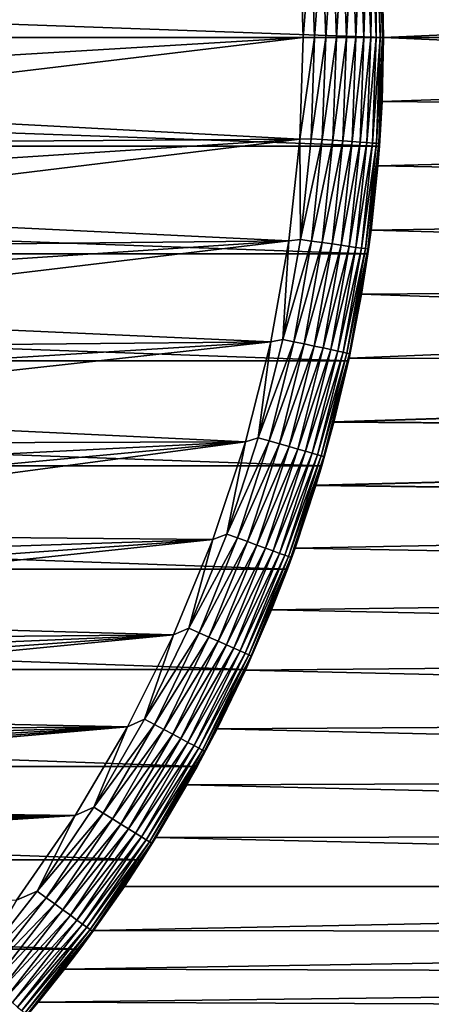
# Model space of a CAD drawing. Header units: metres. Extents: x -28 to 204, y -40 to 40.
# Tile 18 of 42: x 21.69 to 29.4, y -18.11 to 0.33. Entities that reach past the tile are written whole.
import ezdxf

# ---------------------------------------------------------------- set-up
doc = ezdxf.new("R2010")
doc.units = ezdxf.units.M
doc.layers.add('solid_SIPHO_KOMPL_SW0001', color=7, linetype='CONTINUOUS')

msp = doc.modelspace()

# ---------------------------------------------------------------- linework, layer by layer
at = {"layer": 'solid_SIPHO_KOMPL_SW0001'}
for points in [[(-28.5, 0), (-28.427114, 2.035692), (28.5, 0)], [(-28.427114, 2.035692), (28.427114, 2.035692), (28.5, 0)], [(28.415344, 1.986995, 154.71347), (28.484732, 0, 154.71347), (28.427385, 2.033167, 154.5)], [(28.5, 0, 78), (28.5, 0), (28.427114, 2.035692)], [(28.474583, 1.20338, 78.035919), (28.5, 0, 78), (28.427114, 2.035692)], [(28.474571, 1.203647, 117.964058), (28.427385, 2.033167, 154.5), (28.5, 0, 154.5)], [(28.484732, 0, 154.71347), (28.5, 0, 154.5), (28.427385, 2.033167, 154.5)], [(15.986055, 0.663611, 156), (16, 0, 156), (26.932886, 1.907352, 156)], [(16, 0, 156), (27, 0, 156), (26.932886, 1.907352, 156)], [(27.145277, 1.898183, 155.985001), (26.932886, 1.907352, 156), (27, 0, 156)], [(27.145277, 1.898183, 155.985001), (27, 0, 156), (27.211563, 0, 155.985001)], [(27.354158, 1.912789, 155.939728), (27.145277, 1.898183, 155.985001), (27.211563, 0, 155.985001)], [(27.354158, 1.912789, 155.939728), (27.211563, 0, 155.985001), (27.420954, 0, 155.939728)], [(27.554474, 1.926796, 155.865067), (27.354158, 1.912789, 155.939728), (27.420954, 0, 155.939728)], [(27.554474, 1.926796, 155.865067), (27.420954, 0, 155.939728), (27.621758, 0, 155.865067)], [(27.742136, 1.939919, 155.762573), (27.554474, 1.926796, 155.865067), (27.621758, 0, 155.865067)], [(27.742136, 1.939919, 155.762573), (27.621758, 0, 155.865067), (27.809879, 0, 155.762573)], [(27.913321, 1.95189, 155.634323), (27.742136, 1.939919, 155.762573), (27.809879, 0, 155.762573)], [(27.913321, 1.95189, 155.634323), (27.809879, 0, 155.762573), (27.981482, 0, 155.634323)], [(28.064533, 1.962463, 155.482941), (27.913321, 1.95189, 155.634323), (27.981482, 0, 155.634323)], [(28.064533, 1.962463, 155.482941), (27.981482, 0, 155.634323), (28.133062, 0, 155.482941)], [(28.19269, 1.971425, 155.311508), (28.064533, 1.962463, 155.482941), (28.133062, 0, 155.482941)], [(28.19269, 1.971425, 155.311508), (28.133062, 0, 155.482941), (28.261532, 0, 155.311508)], [(28.295176, 1.978591, 155.123505), (28.19269, 1.971425, 155.311508), (28.261532, 0, 155.311508)], [(28.295176, 1.978591, 155.123505), (28.261532, 0, 155.311508), (28.364269, 0, 155.123505)], [(28.369904, 1.983817, 154.922806), (28.295176, 1.978591, 155.123505), (28.364269, 0, 155.123505)], [(28.369904, 1.983817, 154.922806), (28.364269, 0, 155.123505), (28.439178, 0, 154.922806)], [(28.415344, 1.986995, 154.71347), (28.369904, 1.983817, 154.922806), (28.439178, 0, 154.922806)], [(28.415344, 1.986995, 154.71347), (28.439178, 0, 154.922806), (28.484732, 0, 154.71347)], [(63.5, 1.533544, 117.941017), (28.474571, 1.203647, 117.964058), (28.5, 0, 118)], [(63.5, 0, 78), (28.474583, 1.20338, 78.035919), (63.5, 1.533544, 78.058983)], [(63.5, 1.533544, 117.941017), (28.5, 0, 118), (63.5, 0, 118)], [(28.5, 0, 118), (28.474571, 1.203647, 117.964058), (28.5, 0, 154.5)], [(63.5, 0, 78), (28.5, 0, 78), (28.474583, 1.20338, 78.035919)], [(28.427114, -2.035692), (-28.5, 0), (28.5, 0)], [(28.427114, -2.035692), (-28.427114, -2.035692), (-28.5, 0)], [(15.945068, -1.323532, 156), (26.932886, -1.907352, 156), (27, 0, 156)], [(15.986055, -0.663611, 156), (15.945068, -1.323532, 156), (27, 0, 156)], [(16, 0, 156), (15.986055, -0.663611, 156), (27, 0, 156)], [(27.211563, 0, 155.985001), (27, 0, 156), (26.932886, -1.907352, 156)], [(28.415344, -1.986995, 154.71347), (28.427385, -2.033167, 154.5), (28.5, 0, 154.5)], [(28.415344, -1.986995, 154.71347), (28.5, 0, 154.5), (28.484732, 0, 154.71347)], [(28.474586, -1.203287, 78.035912), (28.427114, -2.035692), (28.5, 0)], [(28.427385, -2.033167, 154.5), (28.5, 0, 118), (28.5, 0, 154.5)], [(28.474567, -1.203731, 117.96405), (28.5, 0, 118), (28.427385, -2.033167, 154.5)], [(63.5, 0, 118), (28.5, 0, 118), (28.474567, -1.203731, 117.96405)], [(63.5, -1.533544, 117.941017), (63.5, 0, 118), (28.474567, -1.203731, 117.96405)], [(28.474586, -1.203287, 78.035912), (28.5, 0), (28.5, 0, 78)], [(63.5, -1.533544, 78.058983), (28.474586, -1.203287, 78.035912), (28.5, 0, 78)], [(63.5, -1.533544, 78.058983), (28.5, 0, 78), (63.5, 0, 78)], [(27.145277, -1.898183, 155.985001), (27.211563, 0, 155.985001), (26.932886, -1.907352, 156)], [(27.420954, 0, 155.939728), (27.211563, 0, 155.985001), (27.145277, -1.898183, 155.985001)], [(27.354158, -1.912789, 155.939728), (27.420954, 0, 155.939728), (27.145277, -1.898183, 155.985001)], [(27.621758, 0, 155.865067), (27.420954, 0, 155.939728), (27.354158, -1.912789, 155.939728)], [(27.554474, -1.926796, 155.865067), (27.621758, 0, 155.865067), (27.354158, -1.912789, 155.939728)], [(27.809879, 0, 155.762573), (27.621758, 0, 155.865067), (27.554474, -1.926796, 155.865067)], [(27.742136, -1.939919, 155.762573), (27.809879, 0, 155.762573), (27.554474, -1.926796, 155.865067)], [(27.981482, 0, 155.634323), (27.809879, 0, 155.762573), (27.742136, -1.939919, 155.762573)], [(27.913321, -1.95189, 155.634323), (27.981482, 0, 155.634323), (27.742136, -1.939919, 155.762573)], [(28.133062, 0, 155.482941), (27.981482, 0, 155.634323), (27.913321, -1.95189, 155.634323)], [(28.064533, -1.962463, 155.482941), (28.133062, 0, 155.482941), (27.913321, -1.95189, 155.634323)], [(28.261532, 0, 155.311508), (28.133062, 0, 155.482941), (28.064533, -1.962463, 155.482941)], [(28.19269, -1.971425, 155.311508), (28.261532, 0, 155.311508), (28.064533, -1.962463, 155.482941)], [(28.364269, 0, 155.123505), (28.261532, 0, 155.311508), (28.19269, -1.971425, 155.311508)], [(28.295176, -1.978591, 155.123505), (28.364269, 0, 155.123505), (28.19269, -1.971425, 155.311508)], [(28.439178, 0, 154.922806), (28.364269, 0, 155.123505), (28.295176, -1.978591, 155.123505)], [(28.369904, -1.983817, 154.922806), (28.439178, 0, 154.922806), (28.295176, -1.978591, 155.123505)], [(28.484732, 0, 154.71347), (28.439178, 0, 154.922806), (28.369904, -1.983817, 154.922806)], [(28.415344, -1.986995, 154.71347), (28.484732, 0, 154.71347), (28.369904, -1.983817, 154.922806)], [(28.398073, -2.408209, 117.854431), (28.474567, -1.203731, 117.96405), (28.427385, -2.033167, 154.5)], [(63.5, -1.533544, 117.941017), (28.474567, -1.203731, 117.96405), (28.398073, -2.408209, 117.854431)], [(28.474586, -1.203287, 78.035912), (28.398138, -2.407444, 78.145477), (28.427114, -2.035692)], [(63.5, -1.533544, 78.058983), (28.398138, -2.407444, 78.145477), (28.474586, -1.203287, 78.035912)], [(15.945068, -1.323532, 156), (15.877038, -1.979763, 156), (26.932886, -1.907352, 156)], [(63.5, -1.533544, 117.941017), (28.398073, -2.408209, 117.854431), (63.5, -3.052656, 117.765617)], [(63.5, -3.052656, 78.234383), (28.398138, -2.407444, 78.145477), (63.5, -1.533544, 78.058983)], [(15.659411, -3.283407, 156), (26.729582, -3.810062, 156), (26.932886, -1.907352, 156)], [(15.781807, -2.633118, 156), (15.659411, -3.283407, 156), (26.932886, -1.907352, 156)], [(15.877038, -1.979763, 156), (15.781807, -2.633118, 156), (26.932886, -1.907352, 156)], [(26.946743, -3.787118, 155.985001), (26.932886, -1.907352, 156), (26.729582, -3.810062, 156)], [(26.946743, -3.787118, 155.985001), (27.145277, -1.898183, 155.985001), (26.932886, -1.907352, 156)], [(27.354158, -1.912789, 155.939728), (27.145277, -1.898183, 155.985001), (26.946743, -3.787118, 155.985001)], [(27.154095, -3.816259, 155.939728), (27.354158, -1.912789, 155.939728), (26.946743, -3.787118, 155.985001)], [(27.554474, -1.926796, 155.865067), (27.354158, -1.912789, 155.939728), (27.154095, -3.816259, 155.939728)], [(27.352945, -3.844206, 155.865067), (27.554474, -1.926796, 155.865067), (27.154095, -3.816259, 155.939728)], [(27.742136, -1.939919, 155.762573), (27.554474, -1.926796, 155.865067), (27.352945, -3.844206, 155.865067)], [(27.539236, -3.870387, 155.762573), (27.742136, -1.939919, 155.762573), (27.352945, -3.844206, 155.865067)], [(27.913321, -1.95189, 155.634323), (27.742136, -1.939919, 155.762573), (27.539236, -3.870387, 155.762573)], [(27.709167, -3.894269, 155.634323), (27.913321, -1.95189, 155.634323), (27.539236, -3.870387, 155.762573)], [(28.064533, -1.962463, 155.482941), (27.913321, -1.95189, 155.634323), (27.709167, -3.894269, 155.634323)], [(27.859274, -3.915366, 155.482941), (28.064533, -1.962463, 155.482941), (27.709167, -3.894269, 155.634323)], [(28.19269, -1.971425, 155.311508), (28.064533, -1.962463, 155.482941), (27.859274, -3.915366, 155.482941)], [(27.986494, -3.933245, 155.311508), (28.19269, -1.971425, 155.311508), (27.859274, -3.915366, 155.482941)], [(28.295176, -1.978591, 155.123505), (28.19269, -1.971425, 155.311508), (27.986494, -3.933245, 155.311508)], [(28.08823, -3.947543, 155.123505), (28.295176, -1.978591, 155.123505), (27.986494, -3.933245, 155.311508)], [(28.369904, -1.983817, 154.922806), (28.295176, -1.978591, 155.123505), (28.08823, -3.947543, 155.123505)], [(28.162411, -3.957969, 154.922806), (28.369904, -1.983817, 154.922806), (28.08823, -3.947543, 155.123505)], [(28.415344, -1.986995, 154.71347), (28.369904, -1.983817, 154.922806), (28.162411, -3.957969, 154.922806)], [(28.207521, -3.964309, 154.71347), (28.415344, -1.986995, 154.71347), (28.162411, -3.957969, 154.922806)], [(28.207521, -3.964309, 154.71347), (28.427385, -2.033167, 154.5), (28.415344, -1.986995, 154.71347)], [(28.209927, -4.055566), (-28.209927, -4.055566), (-28.427114, -2.035692)], [(28.427114, -2.035692), (28.209927, -4.055566), (-28.427114, -2.035692)], [(28.207521, -3.964309, 154.71347), (28.209911, -4.055973, 154.5), (28.427385, -2.033167, 154.5)], [(28.398073, -2.408209, 117.854431), (28.427385, -2.033167, 154.5), (28.209911, -4.055973, 154.5)], [(28.270454, -3.609903, 78.328224), (28.209927, -4.055566), (28.427114, -2.035692)], [(28.398138, -2.407444, 78.145477), (28.270454, -3.609903, 78.328224), (28.427114, -2.035692)], [(28.270334, -3.610844, 117.671608), (28.398073, -2.408209, 117.854431), (28.209911, -4.055973, 154.5)], [(63.5, -3.052656, 117.765617), (28.398073, -2.408209, 117.854431), (28.270334, -3.610844, 117.671608)], [(63.5, -3.052656, 78.234383), (28.270454, -3.609903, 78.328224), (28.398138, -2.407444, 78.145477)], [(63.5, -3.052656, 117.765617), (28.270334, -3.610844, 117.671608), (63.5, -4.55742, 117.473801)], [(63.5, -4.55742, 78.526199), (28.270454, -3.609903, 78.328224), (63.5, -3.052656, 78.234383)], [(15.659411, -3.283407, 156), (15.510429, -3.92766, 156), (26.729582, -3.810062, 156)], [(28.090717, -4.812648, 117.412224), (28.270334, -3.610844, 117.671608), (28.209911, -4.055973, 154.5)], [(63.5, -4.55742, 117.473801), (28.270334, -3.610844, 117.671608), (28.090717, -4.812648, 117.412224)], [(28.270454, -3.609903, 78.328224), (28.090916, -4.811496, 78.587486), (28.209927, -4.055566)], [(63.5, -4.55742, 78.526199), (28.090916, -4.811496, 78.587486), (28.270454, -3.609903, 78.328224)], [(15.132913, -5.195195, 156), (26.390209, -5.705963, 156), (26.729582, -3.810062, 156)], [(15.33506, -4.564372, 156), (15.132913, -5.195195, 156), (26.729582, -3.810062, 156)], [(15.510429, -3.92766, 156), (15.33506, -4.564372, 156), (26.729582, -3.810062, 156)], [(26.616926, -5.657602, 155.985001), (26.729582, -3.810062, 156), (26.390209, -5.705963, 156)], [(26.616926, -5.657602, 155.985001), (26.946743, -3.787118, 155.985001), (26.729582, -3.810062, 156)], [(27.154095, -3.816259, 155.939728), (26.946743, -3.787118, 155.985001), (26.616926, -5.657602, 155.985001)], [(26.821741, -5.701137, 155.939728), (27.154095, -3.816259, 155.939728), (26.616926, -5.657602, 155.985001)], [(27.352945, -3.844206, 155.865067), (27.154095, -3.816259, 155.939728), (26.821741, -5.701137, 155.939728)], [(27.018156, -5.742887, 155.865067), (27.352945, -3.844206, 155.865067), (26.821741, -5.701137, 155.939728)], [(27.539236, -3.870387, 155.762573), (27.352945, -3.844206, 155.865067), (27.018156, -5.742887, 155.865067)], [(27.202168, -5.781999, 155.762573), (27.539236, -3.870387, 155.762573), (27.018156, -5.742887, 155.865067)], [(27.709167, -3.894269, 155.634323), (27.539236, -3.870387, 155.762573), (27.202168, -5.781999, 155.762573)], [(27.8487, -6.058035), (-27.8487, -6.058035), (-28.209927, -4.055566)], [(28.209927, -4.055566), (27.8487, -6.058035), (-28.209927, -4.055566)], [(27.370018, -5.817677, 155.634323), (27.709167, -3.894269, 155.634323), (27.202168, -5.781999, 155.762573)], [(27.859274, -3.915366, 155.482941), (27.709167, -3.894269, 155.634323), (27.370018, -5.817677, 155.634323)], [(27.518288, -5.849193, 155.482941), (27.859274, -3.915366, 155.482941), (27.370018, -5.817677, 155.634323)], [(27.986494, -3.933245, 155.311508), (27.859274, -3.915366, 155.482941), (27.518288, -5.849193, 155.482941)], [(27.643951, -5.875903, 155.311508), (27.986494, -3.933245, 155.311508), (27.518288, -5.849193, 155.482941)], [(28.08823, -3.947543, 155.123505), (27.986494, -3.933245, 155.311508), (27.643951, -5.875903, 155.311508)], [(27.744442, -5.897264, 155.123505), (28.08823, -3.947543, 155.123505), (27.643951, -5.875903, 155.311508)], [(28.162411, -3.957969, 154.922806), (28.08823, -3.947543, 155.123505), (27.744442, -5.897264, 155.123505)], [(27.817715, -5.912838, 154.922806), (28.162411, -3.957969, 154.922806), (27.744442, -5.897264, 155.123505)], [(28.207521, -3.964309, 154.71347), (28.162411, -3.957969, 154.922806), (27.817715, -5.912838, 154.922806)], [(27.862272, -5.922309, 154.71347), (28.207521, -3.964309, 154.71347), (27.817715, -5.912838, 154.922806)], [(28.090717, -4.812648, 117.412224), (28.209911, -4.055973, 154.5), (27.848686, -6.058111, 154.5)], [(27.862272, -5.922309, 154.71347), (27.848686, -6.058111, 154.5), (28.209911, -4.055973, 154.5)], [(27.859049, -6.010278, 78.924164), (27.8487, -6.058035), (28.209927, -4.055566)], [(28.090916, -4.811496, 78.587486), (27.859049, -6.010278, 78.924164), (28.209927, -4.055566)], [(27.862272, -5.922309, 154.71347), (28.209911, -4.055973, 154.5), (28.207521, -3.964309, 154.71347)], [(63.5, -4.55742, 117.473801), (28.090717, -4.812648, 117.412224), (27.858747, -6.011673, 117.075394)], [(63.5, -4.55742, 117.473801), (27.858747, -6.011673, 117.075394), (63.5, -6.033843, 117.067986)], [(63.5, -6.033843, 78.932014), (28.090916, -4.811496, 78.587486), (63.5, -4.55742, 78.526199)], [(27.858747, -6.011673, 117.075394), (28.090717, -4.812648, 117.412224), (27.848686, -6.058111, 154.5)], [(63.5, -6.033843, 78.932014), (27.859049, -6.010278, 78.924164), (28.090916, -4.811496, 78.587486)], [(15.132913, -5.195195, 156), (14.905067, -5.81699, 156), (26.390209, -5.705963, 156)], [(14.374049, -7.027365, 156), (25.915169, -7.575784, 156), (26.390209, -5.705963, 156)], [(14.65237, -6.42709, 156), (14.374049, -7.027365, 156), (26.390209, -5.705963, 156)], [(14.905067, -5.81699, 156), (14.65237, -6.42709, 156), (26.390209, -5.705963, 156)], [(26.157434, -7.500524, 155.985001), (26.390209, -5.705963, 156), (25.915169, -7.575784, 156)], [(26.157434, -7.500524, 155.985001), (26.616926, -5.657602, 155.985001), (26.390209, -5.705963, 156)], [(26.821741, -5.701137, 155.939728), (26.616926, -5.657602, 155.985001), (26.157434, -7.500524, 155.985001)], [(26.358713, -7.558239, 155.939728), (26.821741, -5.701137, 155.939728), (26.157434, -7.500524, 155.985001)], [(27.018156, -5.742887, 155.865067), (26.821741, -5.701137, 155.939728), (26.358713, -7.558239, 155.939728)], [(26.551739, -7.613588, 155.865067), (27.018156, -5.742887, 155.865067), (26.358713, -7.558239, 155.939728)], [(27.202168, -5.781999, 155.762573), (27.018156, -5.742887, 155.865067), (26.551739, -7.613588, 155.865067)], [(26.732573, -7.665442, 155.762573), (27.202168, -5.781999, 155.762573), (26.551739, -7.613588, 155.865067)], [(27.370018, -5.817677, 155.634323), (27.202168, -5.781999, 155.762573), (26.732573, -7.665442, 155.762573)], [(26.897526, -7.712741, 155.634323), (27.370018, -5.817677, 155.634323), (26.732573, -7.665442, 155.762573)], [(27.518288, -5.849193, 155.482941), (27.370018, -5.817677, 155.634323), (26.897526, -7.712741, 155.634323)], [(27.043236, -7.754523, 155.482941), (27.518288, -5.849193, 155.482941), (26.897526, -7.712741, 155.634323)], [(27.643951, -5.875903, 155.311508), (27.518288, -5.849193, 155.482941), (27.043236, -7.754523, 155.482941)], [(27.166729, -7.789934, 155.311508), (27.643951, -5.875903, 155.311508), (27.043236, -7.754523, 155.482941)], [(27.744442, -5.897264, 155.123505), (27.643951, -5.875903, 155.311508), (27.166729, -7.789934, 155.311508)], [(27.265486, -7.818253, 155.123505), (27.744442, -5.897264, 155.123505), (27.166729, -7.789934, 155.311508)], [(27.817715, -5.912838, 154.922806), (27.744442, -5.897264, 155.123505), (27.265486, -7.818253, 155.123505)], [(27.345404, -8.029399), (-27.345404, -8.029399), (-27.8487, -6.058035)], [(27.8487, -6.058035), (27.345404, -8.029399), (-27.8487, -6.058035)], [(27.337494, -7.8389, 154.922806), (27.817715, -5.912838, 154.922806), (27.265486, -7.818253, 155.123505)], [(27.862272, -5.922309, 154.71347), (27.817715, -5.912838, 154.922806), (27.337494, -7.8389, 154.922806)], [(27.381283, -7.851456, 154.71347), (27.862272, -5.922309, 154.71347), (27.337494, -7.8389, 154.922806)], [(27.574295, -7.204739, 79.342789), (27.345404, -8.029399), (27.8487, -6.058035)], [(27.573915, -7.20619, 116.656654), (27.848686, -6.058111, 154.5), (27.345551, -8.029378, 154.5)], [(27.381283, -7.851456, 154.71347), (27.345551, -8.029378, 154.5), (27.848686, -6.058111, 154.5)], [(27.381283, -7.851456, 154.71347), (27.848686, -6.058111, 154.5), (27.862272, -5.922309, 154.71347)], [(27.573915, -7.20619, 116.656654), (27.858747, -6.011673, 117.075394), (27.848686, -6.058111, 154.5)], [(63.5, -6.033843, 117.067986), (27.858747, -6.011673, 117.075394), (27.573915, -7.20619, 116.656654)], [(63.5, -6.033843, 117.067986), (27.573915, -7.20619, 116.656654), (63.5, -7.475931, 116.550209)], [(27.859049, -6.010278, 78.924164), (27.574295, -7.204739, 79.342789), (27.8487, -6.058035)], [(63.5, -6.033843, 78.932014), (27.574295, -7.204739, 79.342789), (27.859049, -6.010278, 78.924164)], [(63.5, -7.475931, 79.449791), (27.574295, -7.204739, 79.342789), (63.5, -6.033843, 78.932014)], [(14.374049, -7.027365, 156), (14.071206, -7.615761, 156), (25.915169, -7.575784, 156)], [(27.23628, -8.392556, 116.153923), (27.573915, -7.20619, 116.656654), (27.345551, -8.029378, 154.5)], [(63.5, -7.475931, 116.550209), (27.573915, -7.20619, 116.656654), (27.23628, -8.392556, 116.153923)], [(27.574295, -7.204739, 79.342789), (27.236713, -8.39115, 79.845428), (27.345404, -8.029399)], [(63.5, -7.475931, 79.449791), (27.236713, -8.39115, 79.845428), (27.574295, -7.204739, 79.342789)], [(25.570505, -9.306903, 155.985001), (26.157434, -7.500524, 155.985001), (25.915169, -7.575784, 156)], [(26.358713, -7.558239, 155.939728), (26.157434, -7.500524, 155.985001), (25.570505, -9.306903, 155.985001)], [(25.767269, -9.378519, 155.939728), (26.358713, -7.558239, 155.939728), (25.570505, -9.306903, 155.985001)], [(26.551739, -7.613588, 155.865067), (26.358713, -7.558239, 155.939728), (25.767269, -9.378519, 155.939728)], [(63.5, -7.475931, 116.550209), (27.23628, -8.392556, 116.153923), (63.5, -8.875061, 115.922852)], [(63.5, -8.875061, 80.077148), (27.236713, -8.39115, 79.845428), (63.5, -7.475931, 79.449791)], [(13.021502, -9.297256, 156), (25.307829, -9.408065, 156), (25.915169, -7.575784, 156)], [(13.394876, -8.750686, 156), (13.021502, -9.297256, 156), (25.915169, -7.575784, 156)], [(13.745111, -8.18972, 156), (13.394876, -8.750686, 156), (25.915169, -7.575784, 156)], [(14.071206, -7.615761, 156), (13.745111, -8.18972, 156), (25.915169, -7.575784, 156)], [(25.570505, -9.306903, 155.985001), (25.915169, -7.575784, 156), (25.307829, -9.408065, 156)], [(25.955963, -9.447198, 155.865067), (26.551739, -7.613588, 155.865067), (25.767269, -9.378519, 155.939728)], [(26.732573, -7.665442, 155.762573), (26.551739, -7.613588, 155.865067), (25.955963, -9.447198, 155.865067)], [(26.132738, -9.511539, 155.762573), (26.732573, -7.665442, 155.762573), (25.955963, -9.447198, 155.865067)], [(26.897526, -7.712741, 155.634323), (26.732573, -7.665442, 155.762573), (26.132738, -9.511539, 155.762573)], [(26.293991, -9.57023, 155.634323), (26.897526, -7.712741, 155.634323), (26.132738, -9.511539, 155.762573)], [(27.043236, -7.754523, 155.482941), (26.897526, -7.712741, 155.634323), (26.293991, -9.57023, 155.634323)], [(26.436432, -9.622074, 155.482941), (27.043236, -7.754523, 155.482941), (26.293991, -9.57023, 155.634323)], [(27.166729, -7.789934, 155.311508), (27.043236, -7.754523, 155.482941), (26.436432, -9.622074, 155.482941)], [(26.557154, -9.666014, 155.311508), (27.166729, -7.789934, 155.311508), (26.436432, -9.622074, 155.482941)], [(27.265486, -7.818253, 155.123505), (27.166729, -7.789934, 155.311508), (26.557154, -9.666014, 155.311508)], [(26.653696, -9.701152, 155.123505), (27.265486, -7.818253, 155.123505), (26.557154, -9.666014, 155.311508)], [(27.337494, -7.8389, 154.922806), (27.265486, -7.818253, 155.123505), (26.653696, -9.701152, 155.123505)], [(26.724087, -9.726772, 154.922806), (27.337494, -7.8389, 154.922806), (26.653696, -9.701152, 155.123505)], [(27.381283, -7.851456, 154.71347), (27.337494, -7.8389, 154.922806), (26.724087, -9.726772, 154.922806)], [(26.766893, -9.742352, 154.71347), (27.381283, -7.851456, 154.71347), (26.724087, -9.726772, 154.922806)], [(26.766893, -9.742352, 154.71347), (27.345551, -8.029378, 154.5), (27.381283, -7.851456, 154.71347)], [(26.703117, -9.959504), (-26.703117, -9.959504), (-27.345404, -8.029399)], [(27.345404, -8.029399), (26.703117, -9.959504), (-27.345404, -8.029399)], [(27.23628, -8.392556, 116.153923), (27.345551, -8.029378, 154.5), (26.703068, -9.959729, 154.5)], [(26.766893, -9.742352, 154.71347), (26.703068, -9.959729, 154.5), (27.345551, -8.029378, 154.5)], [(26.846487, -9.566404, 80.436066), (26.703117, -9.959504), (27.345404, -8.029399)], [(27.236713, -8.39115, 79.845428), (26.846487, -9.566404, 80.436066), (27.345404, -8.029399)], [(26.845995, -9.567789, 115.563179), (27.23628, -8.392556, 116.153923), (26.703068, -9.959729, 154.5)], [(63.5, -8.875061, 115.922852), (27.23628, -8.392556, 116.153923), (26.845995, -9.567789, 115.563179)], [(63.5, -8.875061, 80.077148), (26.846487, -9.566404, 80.436066), (27.236713, -8.39115, 79.845428)], [(63.5, -8.875061, 115.922852), (26.845995, -9.567789, 115.563179), (63.5, -10.220135, 115.191475)], [(63.5, -10.220135, 80.808525), (26.846487, -9.566404, 80.436066), (63.5, -8.875061, 80.077148)], [(13.021502, -9.297256, 156), (12.626699, -9.826807, 156), (25.307829, -9.408065, 156)], [(24.859001, -11.06794, 155.985001), (25.570505, -9.306903, 155.985001), (25.307829, -9.408065, 156)], [(25.767269, -9.378519, 155.939728), (25.570505, -9.306903, 155.985001), (24.859001, -11.06794, 155.985001)], [(25.050289, -11.153107, 155.939728), (25.767269, -9.378519, 155.939728), (24.859001, -11.06794, 155.985001)], [(25.955963, -9.447198, 155.865067), (25.767269, -9.378519, 155.939728), (25.050289, -11.153107, 155.939728)], [(11.770948, -10.837018, 156), (24.570492, -11.193192, 156), (25.307829, -9.408065, 156)], [(12.209568, -10.340317, 156), (11.770948, -10.837018, 156), (25.307829, -9.408065, 156)], [(12.626699, -9.826807, 156), (12.209568, -10.340317, 156), (25.307829, -9.408065, 156)], [(24.859001, -11.06794, 155.985001), (25.307829, -9.408065, 156), (24.570492, -11.193192, 156)], [(25.233732, -11.234781, 155.865067), (25.955963, -9.447198, 155.865067), (25.050289, -11.153107, 155.939728)], [(26.132738, -9.511539, 155.762573), (25.955963, -9.447198, 155.865067), (25.233732, -11.234781, 155.865067)], [(25.40559, -11.311297, 155.762573), (26.132738, -9.511539, 155.762573), (25.233732, -11.234781, 155.865067)], [(26.293991, -9.57023, 155.634323), (26.132738, -9.511539, 155.762573), (25.40559, -11.311297, 155.762573)], [(25.562355, -11.381094, 155.634323), (26.293991, -9.57023, 155.634323), (25.40559, -11.311297, 155.762573)], [(26.436432, -9.622074, 155.482941), (26.293991, -9.57023, 155.634323), (25.562355, -11.381094, 155.634323)], [(26.40543, -10.723958, 114.881378), (26.845995, -9.567789, 115.563179), (26.703068, -9.959729, 154.5)], [(63.5, -10.220135, 115.191475), (26.845995, -9.567789, 115.563179), (26.40543, -10.723958, 114.881378)], [(26.846487, -9.566404, 80.436066), (26.40597, -10.722628, 81.117775), (26.703117, -9.959504)], [(63.5, -10.220135, 80.808525), (26.40597, -10.722628, 81.117775), (26.846487, -9.566404, 80.436066)], [(25.700832, -11.442748, 155.482941), (26.436432, -9.622074, 155.482941), (25.562355, -11.381094, 155.634323)], [(26.557154, -9.666014, 155.311508), (26.436432, -9.622074, 155.482941), (25.700832, -11.442748, 155.482941)], [(25.818195, -11.495001, 155.311508), (26.557154, -9.666014, 155.311508), (25.700832, -11.442748, 155.482941)], [(26.653696, -9.701152, 155.123505), (26.557154, -9.666014, 155.311508), (25.818195, -11.495001, 155.311508)], [(25.91205, -11.536788, 155.123505), (26.653696, -9.701152, 155.123505), (25.818195, -11.495001, 155.311508)], [(26.724087, -9.726772, 154.922806), (26.653696, -9.701152, 155.123505), (25.91205, -11.536788, 155.123505)], [(25.980482, -11.567256, 154.922806), (26.724087, -9.726772, 154.922806), (25.91205, -11.536788, 155.123505)], [(26.766893, -9.742352, 154.71347), (26.724087, -9.726772, 154.922806), (25.980482, -11.567256, 154.922806)], [(26.022099, -11.585784, 154.71347), (26.766893, -9.742352, 154.71347), (25.980482, -11.567256, 154.922806)], [(26.022099, -11.585784, 154.71347), (26.703068, -9.959729, 154.5), (26.766893, -9.742352, 154.71347)], [(25.924086, -11.840164), (-25.924086, -11.840164), (-26.703117, -9.959504)], [(26.703117, -9.959504), (25.924086, -11.840164), (-26.703117, -9.959504)], [(26.40597, -10.722628, 81.117775), (25.924086, -11.840164), (26.703117, -9.959504)], [(26.40543, -10.723958, 114.881378), (26.703068, -9.959729, 154.5), (25.924511, -11.839328, 154.5)], [(26.022099, -11.585784, 154.71347), (25.924511, -11.839328, 154.5), (26.703068, -9.959729, 154.5)], [(63.5, -10.220135, 115.191475), (26.40543, -10.723958, 114.881378), (63.5, -11.50665, 114.358376)], [(63.5, -11.50665, 81.641624), (26.40597, -10.722628, 81.117775), (63.5, -10.220135, 80.808525)], [(11.770948, -10.837018, 156), (11.313301, -11.314116, 156), (24.570492, -11.193192, 156)], [(25.916113, -11.8577, 114.106125), (26.40543, -10.723958, 114.881378), (25.924511, -11.839328, 154.5)], [(63.5, -11.50665, 114.358376), (26.40543, -10.723958, 114.881378), (25.916113, -11.8577, 114.106125)], [(26.40597, -10.722628, 81.117775), (25.916677, -11.856466, 81.892967), (25.924086, -11.840164)], [(63.5, -11.50665, 81.641624), (25.916677, -11.856466, 81.892967), (26.40597, -10.722628, 81.117775)], [(24.026384, -12.775056, 155.985001), (24.859001, -11.06794, 155.985001), (24.570492, -11.193192, 156)], [(25.050289, -11.153107, 155.939728), (24.859001, -11.06794, 155.985001), (24.026384, -12.775056, 155.985001)], [(9.827461, -12.626204, 156), (23.709282, -12.917722, 156), (24.570492, -11.193192, 156)], [(10.340488, -12.20952, 156), (9.827461, -12.626204, 156), (24.570492, -11.193192, 156)], [(10.836541, -11.771485, 156), (10.340488, -12.20952, 156), (24.570492, -11.193192, 156)], [(11.313301, -11.314116, 156), (10.836541, -11.771485, 156), (24.570492, -11.193192, 156)], [(24.026384, -12.775056, 155.985001), (24.570492, -11.193192, 156), (23.709282, -12.917722, 156)], [(24.211266, -12.873359, 155.939728), (25.050289, -11.153107, 155.939728), (24.026384, -12.775056, 155.985001)], [(25.233732, -11.234781, 155.865067), (25.050289, -11.153107, 155.939728), (24.211266, -12.873359, 155.939728)], [(24.388565, -12.96763, 155.865067), (25.233732, -11.234781, 155.865067), (24.211266, -12.873359, 155.939728)], [(25.40559, -11.311297, 155.762573), (25.233732, -11.234781, 155.865067), (24.388565, -12.96763, 155.865067)], [(24.554667, -13.055947, 155.762573), (25.40559, -11.311297, 155.762573), (24.388565, -12.96763, 155.865067)], [(25.562355, -11.381094, 155.634323), (25.40559, -11.311297, 155.762573), (24.554667, -13.055947, 155.762573)], [(24.706182, -13.13651, 155.634323), (25.562355, -11.381094, 155.634323), (24.554667, -13.055947, 155.762573)], [(25.700832, -11.442748, 155.482941), (25.562355, -11.381094, 155.634323), (24.706182, -13.13651, 155.634323)], [(24.840021, -13.207673, 155.482941), (25.700832, -11.442748, 155.482941), (24.706182, -13.13651, 155.634323)], [(25.818195, -11.495001, 155.311508), (25.700832, -11.442748, 155.482941), (24.840021, -13.207673, 155.482941)], [(24.953453, -13.267986, 155.311508), (25.818195, -11.495001, 155.311508), (24.840021, -13.207673, 155.482941)], [(25.91205, -11.536788, 155.123505), (25.818195, -11.495001, 155.311508), (24.953453, -13.267986, 155.311508)], [(25.044165, -13.316218, 155.123505), (25.91205, -11.536788, 155.123505), (24.953453, -13.267986, 155.311508)], [(25.980482, -11.567256, 154.922806), (25.91205, -11.536788, 155.123505), (25.044165, -13.316218, 155.123505)], [(25.110304, -13.351386, 154.922806), (25.980482, -11.567256, 154.922806), (25.044165, -13.316218, 155.123505)], [(26.022099, -11.585784, 154.71347), (25.980482, -11.567256, 154.922806), (25.110304, -13.351386, 154.922806)], [(25.150526, -13.372771, 154.71347), (26.022099, -11.585784, 154.71347), (25.110304, -13.351386, 154.922806)], [(25.150526, -13.372771, 154.71347), (25.924511, -11.839328, 154.5), (26.022099, -11.585784, 154.71347)], [(63.5, -11.50665, 114.358376), (25.916113, -11.8577, 114.106125), (63.5, -12.72445, 113.429962)], [(63.5, -12.72445, 82.570038), (25.916677, -11.856466, 81.892967), (63.5, -11.50665, 81.641624)], [(25.013962, -13.658234), (-25.013962, -13.658234), (-25.924086, -11.840164)], [(25.924086, -11.840164), (25.013962, -13.658234), (-25.924086, -11.840164)], [(25.916113, -11.8577, 114.106125), (25.924511, -11.839328, 154.5), (25.013851, -13.658596, 154.5)], [(25.150526, -13.372771, 154.71347), (25.013851, -13.658596, 154.5), (25.924511, -11.839328, 154.5)], [(25.386343, -12.95313, 113.237892), (25.916113, -11.8577, 114.106125), (25.013851, -13.658596, 154.5)], [(25.386883, -12.952073, 82.761215), (25.013962, -13.658234), (25.924086, -11.840164)], [(63.5, -12.72445, 113.429962), (25.916113, -11.8577, 114.106125), (25.386343, -12.95313, 113.237892)], [(25.916677, -11.856466, 81.892967), (25.386883, -12.952073, 82.761215), (25.924086, -11.840164)], [(63.5, -12.72445, 82.570038), (25.386883, -12.952073, 82.761215), (25.916677, -11.856466, 81.892967)], [(9.827461, -12.626204, 156), (9.29792, -13.020987, 156), (23.709282, -12.917722, 156)], [(63.5, -12.72445, 113.429962), (25.386343, -12.95313, 113.237892), (63.5, -13.8681, 112.410934)], [(63.5, -13.8681, 83.589066), (25.386883, -12.952073, 82.761215), (63.5, -12.72445, 82.570038)], [(23.076715, -14.419932, 155.985001), (24.026384, -12.775056, 155.985001), (23.709282, -12.917722, 156)], [(24.211266, -12.873359, 155.939728), (24.026384, -12.775056, 155.985001), (23.076715, -14.419932, 155.985001)], [(23.254288, -14.530892, 155.939728), (24.211266, -12.873359, 155.939728), (23.076715, -14.419932, 155.985001)], [(24.388565, -12.96763, 155.865067), (24.211266, -12.873359, 155.939728), (23.254288, -14.530892, 155.939728)], [(7.026774, -14.374297, 156), (22.727345, -14.576244, 156), (23.709282, -12.917722, 156)], [(7.615553, -14.071305, 156), (7.026774, -14.374297, 156), (23.709282, -12.917722, 156)], [(8.189808, -13.745053, 156), (7.615553, -14.071305, 156), (23.709282, -12.917722, 156)], [(8.751094, -13.394572, 156), (8.189808, -13.745053, 156), (23.709282, -12.917722, 156)], [(9.29792, -13.020987, 156), (8.751094, -13.394572, 156), (23.709282, -12.917722, 156)], [(23.076715, -14.419932, 155.985001), (23.709282, -12.917722, 156), (22.727345, -14.576244, 156)], [(23.42458, -14.637301, 155.865067), (24.388565, -12.96763, 155.865067), (23.254288, -14.530892, 155.939728)], [(24.554667, -13.055947, 155.762573), (24.388565, -12.96763, 155.865067), (23.42458, -14.637301, 155.865067)], [(23.584116, -14.736991, 155.762573), (24.554667, -13.055947, 155.762573), (23.42458, -14.637301, 155.865067)], [(24.706182, -13.13651, 155.634323), (24.554667, -13.055947, 155.762573), (23.584116, -14.736991, 155.762573)], [(24.821472, -14.00516, 112.278069), (25.386343, -12.95313, 113.237892), (25.013851, -13.658596, 154.5)], [(63.5, -13.8681, 112.410934), (25.386343, -12.95313, 113.237892), (24.821472, -14.00516, 112.278069)], [(25.386883, -12.952073, 82.761215), (24.821934, -14.004341, 83.72113), (25.013962, -13.658234)], [(63.5, -13.8681, 83.589066), (24.821934, -14.004341, 83.72113), (25.386883, -12.952073, 82.761215)], [(23.729643, -14.827926, 155.634323), (24.706182, -13.13651, 155.634323), (23.584116, -14.736991, 155.762573)], [(24.840021, -13.207673, 155.482941), (24.706182, -13.13651, 155.634323), (23.729643, -14.827926, 155.634323)], [(23.858191, -14.908252, 155.482941), (24.840021, -13.207673, 155.482941), (23.729643, -14.827926, 155.634323)], [(24.953453, -13.267986, 155.311508), (24.840021, -13.207673, 155.482941), (23.858191, -14.908252, 155.482941)], [(23.967138, -14.976331, 155.311508), (24.953453, -13.267986, 155.311508), (23.858191, -14.908252, 155.482941)], [(25.044165, -13.316218, 155.123505), (24.953453, -13.267986, 155.311508), (23.967138, -14.976331, 155.311508)], [(24.054266, -15.030773, 155.123505), (25.044165, -13.316218, 155.123505), (23.967138, -14.976331, 155.311508)], [(25.110304, -13.351386, 154.922806), (25.044165, -13.316218, 155.123505), (24.054266, -15.030773, 155.123505)], [(24.117792, -15.070469, 154.922806), (25.110304, -13.351386, 154.922806), (24.054266, -15.030773, 155.123505)], [(25.150526, -13.372771, 154.71347), (25.110304, -13.351386, 154.922806), (24.117792, -15.070469, 154.922806)], [(24.156424, -15.094608, 154.71347), (25.150526, -13.372771, 154.71347), (24.117792, -15.070469, 154.922806)], [(24.156424, -15.094608, 154.71347), (25.013851, -13.658596, 154.5), (25.150526, -13.372771, 154.71347)], [(23.976261, -15.407389), (-23.976261, -15.407389), (-25.013962, -13.658234)], [(25.013962, -13.658234), (23.976261, -15.407389), (-25.013962, -13.658234)], [(24.821472, -14.00516, 112.278069), (25.013851, -13.658596, 154.5), (23.975725, -15.408263, 154.5)], [(24.156424, -15.094608, 154.71347), (23.975725, -15.408263, 154.5), (25.013851, -13.658596, 154.5)], [(24.238302, -14.991822, 84.763046), (23.976261, -15.407389), (25.013962, -13.658234)], [(24.821934, -14.004341, 83.72113), (24.238302, -14.991822, 84.763046), (25.013962, -13.658234)], [(24.237799, -14.992636, 111.236), (24.821472, -14.00516, 112.278069), (23.975725, -15.408263, 154.5)], [(63.5, -14.931591, 111.305771), (24.821472, -14.00516, 112.278069), (24.237799, -14.992636, 111.236)], [(63.5, -14.931591, 84.694229), (24.238302, -14.991822, 84.763046), (24.821934, -14.004341, 83.72113)], [(63.5, -13.8681, 112.410934), (24.821472, -14.00516, 112.278069), (63.5, -14.931591, 111.305771)], [(63.5, -14.931591, 84.694229), (24.821934, -14.004341, 83.72113), (63.5, -13.8681, 83.589066)], [(7.026774, -14.374297, 156), (6.426268, -14.652704, 156), (22.727345, -14.576244, 156)], [(22.014618, -15.994556, 155.985001), (23.076715, -14.419932, 155.985001), (22.727345, -14.576244, 156)], [(23.254288, -14.530892, 155.939728), (23.076715, -14.419932, 155.985001), (22.014618, -15.994556, 155.985001)], [(22.184017, -16.117632, 155.939728), (23.254288, -14.530892, 155.939728), (22.014618, -15.994556, 155.985001)], [(23.42458, -14.637301, 155.865067), (23.254288, -14.530892, 155.939728), (22.184017, -16.117632, 155.939728)], [(1.321198, -15.945283, 156), (21.628191, -16.162251, 156), (22.727345, -14.576244, 156)], [(1.978837, -15.877161, 156), (1.321198, -15.945283, 156), (22.727345, -14.576244, 156)], [(2.632678, -15.781822, 156), (1.978837, -15.877161, 156), (22.727345, -14.576244, 156)], [(3.283819, -15.65924, 156), (2.632678, -15.781822, 156), (22.727345, -14.576244, 156)], [(3.928715, -15.510134, 156), (3.283819, -15.65924, 156), (22.727345, -14.576244, 156)], [(4.565289, -15.334844, 156), (3.928715, -15.510134, 156), (22.727345, -14.576244, 156)], [(5.195354, -15.132947, 156), (4.565289, -15.334844, 156), (22.727345, -14.576244, 156)], [(5.816383, -14.905342, 156), (5.195354, -15.132947, 156), (22.727345, -14.576244, 156)], [(6.426268, -14.652704, 156), (5.816383, -14.905342, 156), (22.727345, -14.576244, 156)], [(22.014618, -15.994556, 155.985001), (22.727345, -14.576244, 156), (21.628191, -16.162251, 156)], [(22.346472, -16.235662, 155.865067), (23.42458, -14.637301, 155.865067), (22.184017, -16.117632, 155.939728)], [(23.584116, -14.736991, 155.762573), (23.42458, -14.637301, 155.865067), (22.346472, -16.235662, 155.865067)], [(22.498665, -16.346237, 155.762573), (23.584116, -14.736991, 155.762573), (22.346472, -16.235662, 155.865067)], [(23.729643, -14.827926, 155.634323), (23.584116, -14.736991, 155.762573), (22.498665, -16.346237, 155.762573)], [(22.637493, -16.447102, 155.634323), (23.729643, -14.827926, 155.634323), (22.498665, -16.346237, 155.762573)], [(23.858191, -14.908252, 155.482941), (23.729643, -14.827926, 155.634323), (22.637493, -16.447102, 155.634323)], [(22.760126, -16.5362, 155.482941), (23.858191, -14.908252, 155.482941), (22.637493, -16.447102, 155.634323)], [(23.967138, -14.976331, 155.311508), (23.858191, -14.908252, 155.482941), (22.760126, -16.5362, 155.482941)], [(63.5, -14.931591, 111.305771), (24.237799, -14.992636, 111.236), (63.5, -15.905722, 110.12458)], [(63.5, -15.905722, 85.87542), (24.238302, -14.991822, 84.763046), (63.5, -14.931591, 84.694229)], [(22.864059, -16.611712, 155.311508), (23.967138, -14.976331, 155.311508), (22.760126, -16.5362, 155.482941)], [(24.054266, -15.030773, 155.123505), (23.967138, -14.976331, 155.311508), (22.864059, -16.611712, 155.311508)], [(22.947176, -16.6721, 155.123505), (24.054266, -15.030773, 155.123505), (22.864059, -16.611712, 155.311508)], [(24.117792, -15.070469, 154.922806), (24.054266, -15.030773, 155.123505), (22.947176, -16.6721, 155.123505)], [(23.00778, -16.716129, 154.922806), (24.117792, -15.070469, 154.922806), (22.947176, -16.6721, 155.123505)], [(24.156424, -15.094608, 154.71347), (24.117792, -15.070469, 154.922806), (23.00778, -16.716129, 154.922806)], [(23.044632, -16.742905, 154.71347), (24.156424, -15.094608, 154.71347), (23.00778, -16.716129, 154.922806)], [(23.044632, -16.742905, 154.71347), (23.975725, -15.408263, 154.5), (24.156424, -15.094608, 154.71347)], [(23.648119, -15.906492, 110.123672), (24.237799, -14.992636, 111.236), (23.975725, -15.408263, 154.5)], [(63.5, -15.905722, 110.12458), (24.237799, -14.992636, 111.236), (23.648119, -15.906492, 110.123672)], [(24.238302, -14.991822, 84.763046), (23.64864, -15.905717, 85.875305), (23.976261, -15.407389)], [(63.5, -15.905722, 85.87542), (23.64864, -15.905717, 85.875305), (24.238302, -14.991822, 84.763046)], [(22.814804, -17.080086), (-22.814804, -17.080086), (-23.976261, -15.407389)], [(23.976261, -15.407389), (22.814804, -17.080086), (-23.976261, -15.407389)], [(23.073345, -16.729338, 87.041069), (22.814804, -17.080086), (23.976261, -15.407389)], [(23.648119, -15.906492, 110.123672), (23.975725, -15.408263, 154.5), (22.815426, -17.079414, 154.5)], [(23.044632, -16.742905, 154.71347), (22.815426, -17.079414, 154.5), (23.975725, -15.408263, 154.5)], [(23.64864, -15.905717, 85.875305), (23.073345, -16.729338, 87.041069), (23.976261, -15.407389)], [(20.845268, -17.491257, 155.985001), (22.014618, -15.994556, 155.985001), (21.628191, -16.162251, 156)], [(22.184017, -16.117632, 155.939728), (22.014618, -15.994556, 155.985001), (20.845268, -17.491257, 155.985001)], [(23.073254, -16.729464, 108.958817), (23.648119, -15.906492, 110.123672), (22.815426, -17.079414, 154.5)], [(63.5, -15.905722, 110.12458), (23.648119, -15.906492, 110.123672), (23.073254, -16.729464, 108.958817)], [(63.5, -15.905722, 110.12458), (23.073254, -16.729464, 108.958817), (63.5, -16.787449, 108.871124)], [(63.5, -15.905722, 85.87542), (23.073345, -16.729338, 87.041069), (23.64864, -15.905717, 85.875305)], [(63.5, -16.787449, 87.128876), (23.073345, -16.729338, 87.041069), (63.5, -15.905722, 85.87542)], [(21.005671, -17.625849, 155.939728), (22.184017, -16.117632, 155.939728), (20.845268, -17.491257, 155.985001)], [(22.346472, -16.235662, 155.865067), (22.184017, -16.117632, 155.939728), (21.005671, -17.625849, 155.939728)], [(21.159494, -17.754925, 155.865067), (22.346472, -16.235662, 155.865067), (21.005671, -17.625849, 155.939728)], [(22.498665, -16.346237, 155.762573), (22.346472, -16.235662, 155.865067), (21.159494, -17.754925, 155.865067)], [(21.303604, -17.875847, 155.762573), (22.498665, -16.346237, 155.762573), (21.159494, -17.754925, 155.865067)], [(22.637493, -16.447102, 155.634323), (22.498665, -16.346237, 155.762573), (21.303604, -17.875847, 155.762573)], [(21.435059, -17.986149, 155.634323), (22.637493, -16.447102, 155.634323), (21.303604, -17.875847, 155.762573)], [(22.760126, -16.5362, 155.482941), (22.637493, -16.447102, 155.634323), (21.435059, -17.986149, 155.634323)], [(21.551176, -18.083584, 155.482941), (22.760126, -16.5362, 155.482941), (21.435059, -17.986149, 155.634323)], [(22.864059, -16.611712, 155.311508), (22.760126, -16.5362, 155.482941), (21.551176, -18.083584, 155.482941)], [(21.64959, -18.166162, 155.311508), (22.864059, -16.611712, 155.311508), (21.551176, -18.083584, 155.482941)], [(22.947176, -16.6721, 155.123505), (22.864059, -16.611712, 155.311508), (21.64959, -18.166162, 155.311508)], [(21.728291, -18.232201, 155.123505), (22.947176, -16.6721, 155.123505), (21.64959, -18.166162, 155.311508)], [(23.00778, -16.716129, 154.922806), (22.947176, -16.6721, 155.123505), (21.728291, -18.232201, 155.123505)], [(21.785675, -18.280352, 154.922806), (23.00778, -16.716129, 154.922806), (21.728291, -18.232201, 155.123505)], [(23.044632, -16.742905, 154.71347), (23.00778, -16.716129, 154.922806), (21.785675, -18.280352, 154.922806)], [(21.82057, -18.309633, 154.71347), (23.044632, -16.742905, 154.71347), (21.785675, -18.280352, 154.922806)], [(21.82057, -18.309633, 154.71347), (22.815426, -17.079414, 154.5), (23.044632, -16.742905, 154.71347)], [(23.073345, -16.729338, 87.041069), (22.529926, -17.454294, 88.235046), (22.814804, -17.080086)], [(63.5, -16.787449, 87.128876), (22.529926, -17.454294, 88.235046), (23.073345, -16.729338, 87.041069)], [(22.530149, -17.454008, 107.765427), (23.073254, -16.729464, 108.958817), (22.815426, -17.079414, 154.5)], [(63.5, -16.787449, 108.871124), (23.073254, -16.729464, 108.958817), (22.530149, -17.454008, 107.765427)], [(63.5, -17.570019, 88.445412), (22.529926, -17.454294, 88.235046), (63.5, -16.787449, 87.128876)], [(63.5, -16.787449, 108.871124), (22.530149, -17.454008, 107.765427), (63.5, -17.570019, 107.554588)], [(22.814804, -17.080086), (21.538774, -18.663525), (-22.814804, -17.080086)], [(21.595125, -18.598402, 90.64389), (21.538774, -18.663525), (22.814804, -17.080086)], [(22.530149, -17.454008, 107.765427), (22.815426, -17.079414, 154.5), (21.538862, -18.66353, 154.5)], [(21.82057, -18.309633, 154.71347), (21.538862, -18.66353, 154.5), (22.815426, -17.079414, 154.5)], [(22.03373, -18.076635, 89.44371), (21.595125, -18.598402, 90.64389), (22.814804, -17.080086)], [(22.529926, -17.454294, 88.235046), (22.03373, -18.076635, 89.44371), (22.814804, -17.080086)], [(22.03376, -18.076597, 106.556328), (22.530149, -17.454008, 107.765427), (21.538862, -18.66353, 154.5)], [(63.5, -17.570019, 88.445412), (22.03373, -18.076635, 89.44371), (22.529926, -17.454294, 88.235046)], [(63.5, -17.570019, 107.554588), (22.530149, -17.454008, 107.765427), (22.03376, -18.076597, 106.556328)], [(63.5, -18.249657, 89.817802), (22.03373, -18.076635, 89.44371), (63.5, -17.570019, 88.445412)], [(63.5, -17.570019, 107.554588), (22.03376, -18.076597, 106.556328), (63.5, -18.249657, 106.182198)], [(21.595018, -18.598526, 105.355797), (22.03376, -18.076597, 106.556328), (21.538862, -18.66353, 154.5)], [(63.5, -18.249657, 106.182198), (22.03376, -18.076597, 106.556328), (21.595018, -18.598526, 105.355797)], [(63.5, -18.249657, 89.817802), (21.595125, -18.598402, 90.64389), (22.03373, -18.076635, 89.44371)]]:
    msp.add_3dface(points, dxfattribs=at)

doc.saveas('drawing.dxf')
